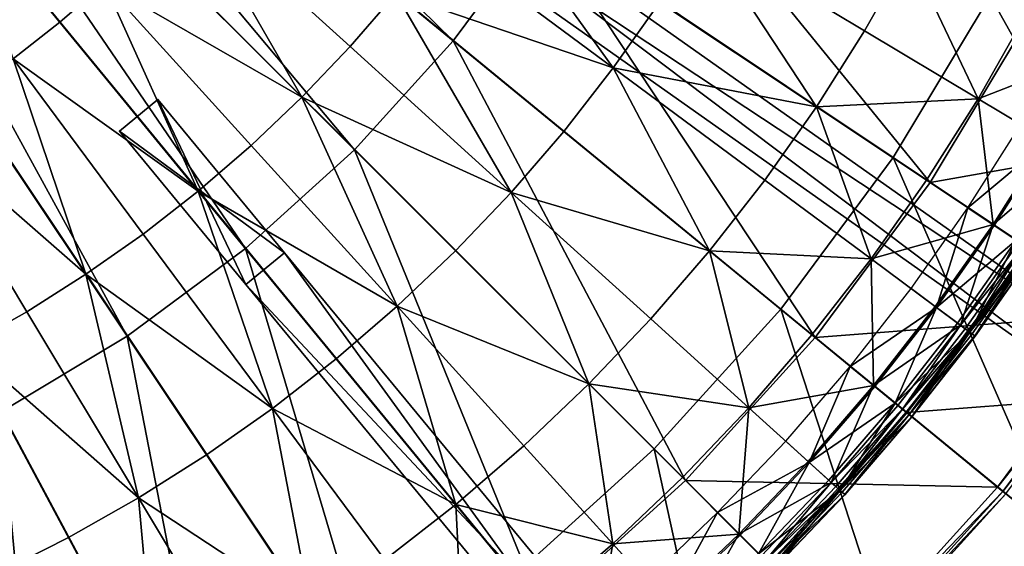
# Model space of a CAD drawing. Extents: x -3.87 to 3.87, y -3.87 to 3.87.
# Tile 94 of 115: x 1.16 to 2.74, y -2.33 to -1.49. Entities that reach past the tile are written whole.
import ezdxf

# ---------------------------------------------------------------- set-up
doc = ezdxf.new("R2010")
doc.units = 0
doc.layers.get('0').update_dxf_attribs({"linetype": 'CONTINUOUS'})

msp = doc.modelspace()

# ---------------------------------------------------------------- linework, layer by layer
for p in [(1.225443, -1.494334, 8.984764), (2.515008, -1.507991, 9.281931), (1.856052, -1.52398, 8.374943), (1.856052, -1.52398, 7.281732), (1.856054, -1.52398, 8.374943), (1.856054, -1.52398, 7.281732), (1.690699, -1.533198, 9.162994), (2.112402, -1.567348, 9.255472), (1.382711, -1.618063, 4.643107), (1.382711, -1.618064, 7.239486), (1.613437, -1.614361, 9.162994), (2.696966, -1.617053, 9.262104), (2.437994, -1.629631, 9.281931), (1.321038, -1.668946, 4.643107), (1.321038, -1.668946, 7.239486), (2.032945, -1.669153, 9.255472), (1.532274, -1.691623, 9.162994), (1.697754, -1.698677, 8.374943), (1.697754, -1.698677, 7.281732), (1.697755, -1.698678, 8.374943), (1.697755, -1.698678, 7.281732), (2.561047, -1.711232, 4.599773), (2.355085, -1.747333, 9.281931), (2.614381, -1.74749, 9.262104), (1.44742, -1.764813, 9.162994), (2.619993, -1.751239, 8.880756), (2.619993, -1.751239, 8.374943), (2.619994, -1.751239, 8.815491), (2.619994, -1.751239, 8.374943), (1.948598, -1.766944, 9.255472), (2.680529, -1.791688, 9.022295), (2.720873, -1.818645, 9.229345), (2.722873, -1.819982, 9.027666), (1.359083, -1.833758, 9.162994), (1.523057, -1.856977, 8.374943), (1.523057, -1.856977, 7.281732), (1.523058, -1.856976, 7.281732), (1.523058, -1.856977, 8.374943), (1.859557, -1.860481, 9.255472), (2.266504, -1.860829, 9.281931), (1.585345, -1.86367, 7.239486), (1.585345, -1.86367, 4.643107), (2.525477, -1.873704, 9.262104), (1.267472, -1.898289, 9.162994), (1.523672, -1.914553, 7.239486), (1.523672, -1.914553, 4.643107), (2.589376, -1.921095, 9.022295), (1.766021, -1.949522, 9.255472), (2.380957, -1.953995, 4.599773), (2.628349, -1.949999, 9.229345), (2.630281, -1.951432, 9.027666), (1.172795, -1.958232, 9.162994), (2.172471, -1.96985, 9.281931), (2.664095, -1.97651, 9.033573), (2.668473, -1.979757, 9.217014), (2.676311, -1.98557, 9.212923), (1.333719, -1.997434, 8.374943), (1.333719, -1.997434, 7.281732), (1.33372, -1.997434, 8.374943), (1.33372, -1.997434, 7.281732), (2.43049, -1.995409, 9.262104), (2.435693, -1.999678, 8.880756), (2.435693, -1.999678, 8.374943), (2.435694, -1.999678, 8.815491), (2.435694, -1.999678, 8.374943), (2.682324, -1.99003, 9.204885), (2.683729, -1.991072, 9.040556), (2.687256, -1.993687, 9.179028), (2.691849, -1.997093, 9.121477), (2.69203, -1.997228, 9.064547), (1.668229, -2.033869, 9.255472), (2.491987, -2.045878, 9.022295), (2.073205, -2.074128, 9.281931), (2.529494, -2.076659, 9.229345), (2.531353, -2.078185, 9.027664), (1.566424, -2.113326, 9.255472), (2.329655, -2.112314, 9.262104), (2.563896, -2.104892, 9.033573), (2.568109, -2.10835, 9.217014), (2.575653, -2.11454, 9.212923), (2.58144, -2.119289, 9.204885), (2.582792, -2.120399, 9.040556), (2.582817, -2.11966, 4.219625), (2.586186, -2.123185, 9.179028), (2.590606, -2.126812, 9.121477), (2.590781, -2.126956, 9.064547), (1.968927, -2.173394, 9.281931), (2.388602, -2.16574, 9.022295), (1.460846, -2.187695, 9.255472), (2.177992, -2.177986, 4.599773), (2.424554, -2.198325, 9.229345), (2.426336, -2.19994, 9.027664), (2.223211, -2.224133, 9.262104), (2.227982, -2.228906, 8.880756), (2.227982, -2.228906, 8.374943), (2.227984, -2.228906, 8.815489), (2.227984, -2.228906, 8.374943), (2.457529, -2.228212, 9.033573), (2.461568, -2.231873, 9.217014), (2.468798, -2.238426, 9.212923), (2.728028, -2.239591, 8.880756), (2.728029, -2.239591, 8.880756), (2.728029, -2.239592, 9.182608), (2.72803, -2.239592, 9.182608), (2.474345, -2.243454, 9.204885), (2.475641, -2.244627, 9.040556), (2.478894, -2.247576, 9.179028), (2.483131, -2.251416, 9.121477), (2.483299, -2.251569, 9.064547), (2.736305, -2.246385, 9.18961), (1.351736, -2.256776, 9.255472), (1.859906, -2.267428, 9.281931), (2.279465, -2.280387, 9.022295), (2.313774, -2.314697, 9.229345), (2.315475, -2.316398, 9.027664), (1.239369, -2.320425, 9.255472), (2.111391, -2.330579, 9.262104)]:
    msp.add_point(p)
for points in [[(2.177992, -2.177986, 4.599773), (2.380957, -1.953995, 4.599773), (0.000004, 0, 4.599773)], [(0.894112, -2.947474, 4.599773), (1.178724, -2.845676, 4.599773), (0.000004, 0, 4.599773)], [(2.561047, -1.711232, 4.599773), (2.716413, -1.451949, 4.599773), (0.000004, 0, 4.599773)], [(1.451956, -2.716408, 4.599773), (1.711239, -2.561041, 4.599773), (0.000004, 0, 4.599773)], [(1.178724, -2.845676, 4.599773), (1.451956, -2.716408, 4.599773), (0.000004, 0, 4.599773)], [(1.954002, -2.380951, 4.599773), (2.177992, -2.177986, 4.599773), (0.000004, 0, 4.599773)], [(1.711239, -2.561041, 4.599773), (1.954002, -2.380951, 4.599773), (0.000004, 0, 4.599773)], [(2.380957, -1.953995, 4.599773), (2.561047, -1.711232, 4.599773), (0.000004, 0, 4.599773)], [(1.856052, -1.52398, 7.281732), (0.881849, -0.724474, 7.281732), (0.94862, -0.634465, 7.281732)], [(0.933025, -0.711677, 4.643107), (0.979156, -0.646374, 4.643107), (3.059658, -2.116079, 4.643107)], [(3.013526, -2.181382, 7.239488), (0.979156, -0.646374, 7.239488), (0.933025, -0.711677, 7.239488)], [(1.856052, -1.52398, 7.281732), (0.94862, -0.634465, 7.281732), (1.99651, -1.334642, 7.281732)], [(0.979156, -0.646374, 7.239488), (3.059658, -2.116079, 7.239488), (3.059658, -2.116079, 4.643107)], [(0.979156, -0.646374, 7.239488), (3.059658, -2.116079, 4.643107), (0.979156, -0.646374, 4.643107)], [(3.013526, -2.181382, 7.239488), (3.059658, -2.116079, 7.239488), (0.979156, -0.646374, 7.239488)], [(1.697754, -1.698677, 7.281732), (0.806597, -0.807522, 7.281732), (0.881849, -0.724474, 7.281732)], [(1.697754, -1.698677, 7.281732), (0.881849, -0.724474, 7.281732), (1.856052, -1.52398, 7.281732)], [(3.013526, -2.181382, 7.239488), (0.933025, -0.711677, 7.239488), (0.933025, -0.711677, 4.643107)], [(3.013526, -2.181382, 7.239488), (0.933025, -0.711677, 4.643107), (3.013526, -2.181382, 4.643107)], [(0.933025, -0.711677, 4.643107), (3.059658, -2.116079, 4.643107), (3.013526, -2.181382, 4.643107)], [(1.523057, -1.856977, 7.281732), (0.723549, -0.882774, 7.281732), (0.806597, -0.807522, 7.281732)], [(1.523057, -1.856977, 7.281732), (0.806597, -0.807522, 7.281732), (1.697754, -1.698677, 7.281732)], [(1.333719, -1.997434, 7.281732), (0.633541, -0.949546, 7.281732), (0.723549, -0.882774, 7.281732)], [(1.333719, -1.997434, 7.281732), (0.723549, -0.882774, 7.281732), (1.523057, -1.856977, 7.281732)], [(1.131496, -2.118609, 7.281732), (0.633541, -0.949546, 7.281732), (1.333719, -1.997434, 7.281732)], [(0.443038, -1.087032, 4.643107), (0.515916, -1.054148, 4.643107), (1.563571, -3.375987, 4.643107)], [(1.490692, -3.408871, 7.239486), (0.515916, -1.054148, 7.239486), (0.443038, -1.087032, 7.239486)], [(0.515916, -1.054148, 7.239486), (1.563571, -3.375987, 7.239486), (1.563571, -3.375987, 4.643107)], [(0.515916, -1.054148, 7.239486), (1.563571, -3.375987, 4.643107), (0.515916, -1.054148, 4.643107)], [(1.490692, -3.408871, 7.239486), (1.563571, -3.375987, 7.239486), (0.515916, -1.054148, 7.239486)], [(1.490692, -3.408871, 7.239486), (0.443038, -1.087032, 7.239486), (0.443038, -1.087032, 4.643107)], [(1.490692, -3.408871, 7.239486), (0.443038, -1.087032, 4.643107), (1.490692, -3.408871, 4.643107)], [(0.443038, -1.087032, 4.643107), (1.563571, -3.375987, 4.643107), (1.490692, -3.408871, 4.643107)], [(2.619993, -1.751239, 8.374943), (2.117685, -1.132419, 8.374943), (1.99651, -1.334642, 8.374943)], [(2.619993, -1.751239, 8.374943), (2.778991, -1.485894, 8.374943), (2.117685, -1.132419, 8.374943)], [(3.225734, -1.724186, 4.599773), (2.845682, -1.178716, 4.599773), (2.716413, -1.451949, 4.599773)], [(2.112402, -1.567348, 9.255472), (1.897364, -1.268395, 9.162994), (1.832834, -1.360006, 9.162994)], [(2.112402, -1.567348, 9.255472), (2.18677, -1.46177, 9.255472), (1.897364, -1.268395, 9.162994)], [(1.297293, -1.432361, 8.984764), (1.052602, -1.283726, 8.808193), (1.225443, -1.494334, 8.984764)], [(1.150644, -1.552712, 8.984764), (1.225443, -1.494334, 8.984764), (1.052602, -1.283726, 8.808193)], [(1.431437, -1.298217, 8.984764), (1.366016, -1.366941, 8.984764), (1.613437, -1.614361, 9.162994)], [(1.431437, -1.298217, 8.984764), (1.613437, -1.614361, 9.162994), (1.690699, -1.533198, 9.162994)], [(1.431437, -1.298217, 8.984764), (1.690699, -1.533198, 9.162994), (1.763888, -1.448344, 9.162994)], [(2.435693, -1.999678, 8.374943), (1.99651, -1.334642, 8.374943), (1.856052, -1.52398, 8.374943)], [(1.856054, -1.52398, 8.374943), (1.996511, -1.334642, 8.374943), (1.996511, -1.334642, 7.281732)], [(1.856054, -1.52398, 8.374943), (1.996511, -1.334642, 7.281732), (1.856054, -1.52398, 7.281732)], [(2.435693, -1.999678, 8.374943), (2.619993, -1.751239, 8.374943), (1.99651, -1.334642, 8.374943)], [(2.255852, -1.352659, 9.255472), (2.18677, -1.46177, 9.255472), (2.437994, -1.629631, 9.281931)], [(2.255852, -1.352659, 9.255472), (2.437994, -1.629631, 9.281931), (2.515008, -1.507991, 9.281931)], [(2.255852, -1.352659, 9.255472), (2.515008, -1.507991, 9.281931), (2.585966, -1.38272, 9.281931)], [(1.297293, -1.432361, 8.984764), (1.613437, -1.614361, 9.162994), (1.366016, -1.366941, 8.984764)], [(2.112402, -1.567348, 9.255472), (1.832834, -1.360006, 9.162994), (1.763888, -1.448344, 9.162994)], [(2.696966, -1.617053, 9.262104), (2.585966, -1.38272, 9.281931), (2.515008, -1.507991, 9.281931)], [(2.696966, -1.617053, 9.262104), (2.773056, -1.482721, 9.262104), (2.585966, -1.38272, 9.281931)], [(1.297293, -1.432361, 8.984764), (1.225443, -1.494334, 8.984764), (1.44742, -1.764813, 9.162994)], [(1.297293, -1.432361, 8.984764), (1.44742, -1.764813, 9.162994), (1.532274, -1.691623, 9.162994)], [(1.297293, -1.432361, 8.984764), (1.532274, -1.691623, 9.162994), (1.613437, -1.614361, 9.162994)], [(1.948598, -1.766944, 9.255472), (1.763888, -1.448344, 9.162994), (1.690699, -1.533198, 9.162994)], [(2.112402, -1.567348, 9.255472), (1.763888, -1.448344, 9.162994), (2.032945, -1.669153, 9.255472)], [(1.948598, -1.766944, 9.255472), (2.032945, -1.669153, 9.255472), (1.763888, -1.448344, 9.162994)], [(2.112402, -1.567348, 9.255472), (2.437994, -1.629631, 9.281931), (2.18677, -1.46177, 9.255472)], [(3.041237, -2.032084, 4.599773), (2.716413, -1.451949, 4.599773), (2.561047, -1.711232, 4.599773)], [(3.041237, -2.032084, 4.599773), (3.225734, -1.724186, 4.599773), (2.716413, -1.451949, 4.599773)], [(2.696966, -1.617053, 9.262104), (2.886009, -1.543096, 9.229345), (2.773056, -1.482721, 9.262104)], [(1.150644, -1.552712, 8.984764), (1.44742, -1.764813, 9.162994), (1.225443, -1.494334, 8.984764)], [(2.619993, -1.751239, 8.880756), (3.112513, -1.664165, 8.880756), (2.778991, -1.485894, 8.880756)], [(2.619994, -1.751239, 8.815491), (2.778993, -1.485894, 8.815491), (2.778993, -1.485894, 8.374943)], [(2.619994, -1.751239, 8.815491), (2.778993, -1.485894, 8.374943), (2.619994, -1.751239, 8.374943)], [(2.696966, -1.617053, 9.262104), (2.515008, -1.507991, 9.281931), (2.437994, -1.629631, 9.281931)], [(2.227982, -2.228906, 8.374943), (1.856052, -1.52398, 8.374943), (1.697754, -1.698677, 8.374943)], [(1.697755, -1.698678, 8.374943), (1.856054, -1.52398, 8.374943), (1.856054, -1.52398, 7.281732)], [(1.697755, -1.698678, 8.374943), (1.856054, -1.52398, 7.281732), (1.697755, -1.698678, 7.281732)], [(2.227982, -2.228906, 8.374943), (2.435693, -1.999678, 8.374943), (1.856052, -1.52398, 8.374943)], [(1.948598, -1.766944, 9.255472), (1.690699, -1.533198, 9.162994), (1.613437, -1.614361, 9.162994)], [(2.696966, -1.617053, 9.262104), (2.806821, -1.682897, 9.229345), (2.886009, -1.543096, 9.229345)], [(1.150644, -1.552712, 8.984764), (1.073074, -1.607352, 8.984764), (1.267472, -1.898289, 9.162994)], [(1.150644, -1.552712, 8.984764), (1.267472, -1.898289, 9.162994), (1.359083, -1.833758, 9.162994)], [(1.150644, -1.552712, 8.984764), (1.359083, -1.833758, 9.162994), (1.44742, -1.764813, 9.162994)], [(2.112402, -1.567348, 9.255472), (2.032945, -1.669153, 9.255472), (2.266504, -1.860829, 9.281931)], [(2.112402, -1.567348, 9.255472), (2.266504, -1.860829, 9.281931), (2.355085, -1.747333, 9.281931)], [(2.112402, -1.567348, 9.255472), (2.355085, -1.747333, 9.281931), (2.437994, -1.629631, 9.281931)], [(0.992908, -1.658109, 8.984764), (1.267472, -1.898289, 9.162994), (1.073074, -1.607352, 8.984764)], [(1.321038, -1.668946, 4.643107), (1.382711, -1.618063, 4.643107), (1.585345, -1.86367, 4.643107)], [(1.382711, -1.618064, 7.239486), (1.382711, -1.618063, 4.643107), (1.321038, -1.668946, 4.643107)], [(1.523672, -1.914553, 7.239486), (1.382711, -1.618064, 7.239486), (1.321038, -1.668946, 7.239486)], [(1.382711, -1.618064, 7.239486), (1.321038, -1.668946, 4.643107), (1.321038, -1.668946, 7.239486)], [(1.382711, -1.618064, 7.239486), (1.585345, -1.86367, 4.643107), (1.382711, -1.618063, 4.643107)], [(1.382711, -1.618064, 7.239486), (1.585345, -1.86367, 7.239486), (1.585345, -1.86367, 4.643107)], [(1.523672, -1.914553, 7.239486), (1.585345, -1.86367, 7.239486), (1.382711, -1.618064, 7.239486)], [(1.766021, -1.949522, 9.255472), (1.613437, -1.614361, 9.162994), (1.532274, -1.691623, 9.162994)], [(1.766021, -1.949522, 9.255472), (1.859557, -1.860481, 9.255472), (1.613437, -1.614361, 9.162994)], [(1.948598, -1.766944, 9.255472), (1.613437, -1.614361, 9.162994), (1.859557, -1.860481, 9.255472)], [(2.696966, -1.617053, 9.262104), (2.437994, -1.629631, 9.281931), (2.614381, -1.74749, 9.262104)], [(2.696966, -1.617053, 9.262104), (2.614381, -1.74749, 9.262104), (2.720873, -1.818645, 9.229345)], [(2.696966, -1.617053, 9.262104), (2.720873, -1.818645, 9.229345), (2.806821, -1.682897, 9.229345)], [(2.525477, -1.873704, 9.262104), (2.437994, -1.629631, 9.281931), (2.355085, -1.747333, 9.281931)], [(2.525477, -1.873704, 9.262104), (2.614381, -1.74749, 9.262104), (2.437994, -1.629631, 9.281931)], [(0.992908, -1.658109, 8.984764), (1.075292, -2.013461, 9.162994), (1.172795, -1.958232, 9.162994)], [(0.992908, -1.658109, 8.984764), (1.172795, -1.958232, 9.162994), (1.267472, -1.898289, 9.162994)], [(1.321038, -1.668946, 4.643107), (1.585345, -1.86367, 4.643107), (1.523672, -1.914553, 4.643107)], [(1.523672, -1.914553, 7.239486), (1.321038, -1.668946, 7.239486), (1.321038, -1.668946, 4.643107)], [(1.523672, -1.914553, 7.239486), (1.321038, -1.668946, 4.643107), (1.523672, -1.914553, 4.643107)], [(1.948598, -1.766944, 9.255472), (2.266504, -1.860829, 9.281931), (2.032945, -1.669153, 9.255472)], [(2.619993, -1.751239, 8.880756), (2.934439, -1.961345, 8.880756), (3.112513, -1.664165, 8.880756)], [(2.808883, -1.684133, 9.027666), (2.680529, -1.791688, 9.022295), (2.765202, -1.657952, 9.022295)], [(2.808883, -1.684133, 9.027666), (2.722873, -1.819982, 9.027666), (2.680529, -1.791688, 9.022295)], [(2.849669, -1.708579, 9.217014), (2.806821, -1.682897, 9.229345), (2.720873, -1.818645, 9.229345)], [(2.808883, -1.684133, 9.027666), (2.757877, -1.843371, 9.033573), (2.722873, -1.819982, 9.027666)], [(1.766021, -1.949522, 9.255472), (1.532274, -1.691623, 9.162994), (1.44742, -1.764813, 9.162994)], [(1.998755, -2.436616, 8.374943), (1.697754, -1.698677, 8.374943), (1.523057, -1.856977, 8.374943)], [(1.523058, -1.856977, 8.374943), (1.697755, -1.698678, 8.374943), (1.697755, -1.698678, 7.281732)], [(1.523058, -1.856977, 8.374943), (1.697755, -1.698678, 7.281732), (1.523058, -1.856976, 7.281732)], [(1.998755, -2.436616, 8.374943), (2.227982, -2.228906, 8.374943), (1.697754, -1.698677, 8.374943)], [(2.827381, -2.320365, 4.599773), (2.561047, -1.711232, 4.599773), (2.380957, -1.953995, 4.599773)], [(2.827381, -2.320365, 4.599773), (3.041237, -2.032084, 4.599773), (2.561047, -1.711232, 4.599773)], [(2.849669, -1.708579, 9.217014), (2.720873, -1.818645, 9.229345), (2.762409, -1.846399, 9.217014)], [(2.525477, -1.873704, 9.262104), (2.355085, -1.747333, 9.281931), (2.266504, -1.860829, 9.281931)], [(2.525477, -1.873704, 9.262104), (2.720873, -1.818645, 9.229345), (2.614381, -1.74749, 9.262104)], [(1.566424, -2.113326, 9.255472), (1.44742, -1.764813, 9.162994), (1.359083, -1.833758, 9.162994)], [(1.766021, -1.949522, 9.255472), (1.44742, -1.764813, 9.162994), (1.668229, -2.033869, 9.255472)], [(1.566424, -2.113326, 9.255472), (1.668229, -2.033869, 9.255472), (1.44742, -1.764813, 9.162994)], [(2.435693, -1.999678, 8.880756), (2.934439, -1.961345, 8.880756), (2.619993, -1.751239, 8.880756)], [(2.435694, -1.999678, 8.815491), (2.619994, -1.751239, 8.815491), (2.619994, -1.751239, 8.374943)], [(2.435694, -1.999678, 8.815491), (2.619994, -1.751239, 8.374943), (2.435694, -1.999678, 8.374943)], [(1.948598, -1.766944, 9.255472), (1.859557, -1.860481, 9.255472), (2.073205, -2.074128, 9.281931)], [(1.948598, -1.766944, 9.255472), (2.073205, -2.074128, 9.281931), (2.172471, -1.96985, 9.281931)], [(1.948598, -1.766944, 9.255472), (2.172471, -1.96985, 9.281931), (2.266504, -1.860829, 9.281931)], [(2.630281, -1.951432, 9.027666), (2.589376, -1.921095, 9.022295), (2.680529, -1.791688, 9.022295)], [(2.630281, -1.951432, 9.027666), (2.680529, -1.791688, 9.022295), (2.722873, -1.819982, 9.027666)], [(2.525477, -1.873704, 9.262104), (2.628349, -1.949999, 9.229345), (2.720873, -1.818645, 9.229345)], [(2.668473, -1.979757, 9.217014), (2.720873, -1.818645, 9.229345), (2.628349, -1.949999, 9.229345)], [(2.630281, -1.951432, 9.027666), (2.722873, -1.819982, 9.027666), (2.757877, -1.843371, 9.033573)], [(2.668473, -1.979757, 9.217014), (2.762409, -1.846399, 9.217014), (2.720873, -1.818645, 9.229345)], [(1.566424, -2.113326, 9.255472), (1.359083, -1.833758, 9.162994), (1.267472, -1.898289, 9.162994)], [(2.630281, -1.951432, 9.027666), (2.757877, -1.843371, 9.033573), (2.664095, -1.97651, 9.033573)], [(2.683729, -1.991072, 9.040556), (2.664095, -1.97651, 9.033573), (2.757877, -1.843371, 9.033573)], [(2.683729, -1.991072, 9.040556), (2.757877, -1.843371, 9.033573), (2.778202, -1.856951, 9.040556)], [(1.750316, -2.620917, 8.374943), (1.523057, -1.856977, 8.374943), (1.333719, -1.997434, 8.374943)], [(1.33372, -1.997434, 8.374943), (1.523058, -1.856977, 8.374943), (1.523058, -1.856976, 7.281732)], [(1.33372, -1.997434, 8.374943), (1.523058, -1.856976, 7.281732), (1.33372, -1.997434, 7.281732)], [(1.750316, -2.620917, 8.374943), (1.998755, -2.436616, 8.374943), (1.523057, -1.856977, 8.374943)], [(1.766021, -1.949522, 9.255472), (2.073205, -2.074128, 9.281931), (1.859557, -1.860481, 9.255472)], [(2.329655, -2.112314, 9.262104), (2.266504, -1.860829, 9.281931), (2.172471, -1.96985, 9.281931)], [(2.329655, -2.112314, 9.262104), (2.43049, -1.995409, 9.262104), (2.266504, -1.860829, 9.281931)], [(2.525477, -1.873704, 9.262104), (2.266504, -1.860829, 9.281931), (2.43049, -1.995409, 9.262104)], [(2.582817, -2.11966, 4.219625), (3.111489, -2.079027, 4.219625), (2.778175, -1.856314, 4.219625)], [(2.668473, -1.979757, 9.217014), (2.770523, -1.85182, 9.212923), (2.762409, -1.846399, 9.217014)], [(2.668473, -1.979757, 9.217014), (2.676311, -1.98557, 9.212923), (2.770523, -1.85182, 9.212923)], [(2.682324, -1.99003, 9.204885), (2.770523, -1.85182, 9.212923), (2.676311, -1.98557, 9.212923)], [(2.682324, -1.99003, 9.204885), (2.776748, -1.855979, 9.204885), (2.770523, -1.85182, 9.212923)], [(2.682324, -1.99003, 9.204885), (2.781853, -1.85939, 9.179028), (2.776748, -1.855979, 9.204885)], [(2.682324, -1.99003, 9.204885), (2.687256, -1.993687, 9.179028), (2.781853, -1.85939, 9.179028)], [(2.683729, -1.991072, 9.040556), (2.778202, -1.856951, 9.040556), (2.786795, -1.862693, 9.064547)], [(2.691849, -1.997093, 9.121477), (2.781853, -1.85939, 9.179028), (2.687256, -1.993687, 9.179028)], [(2.691849, -1.997093, 9.121477), (2.786607, -1.862567, 9.121477), (2.781853, -1.85939, 9.179028)], [(1.523672, -1.914553, 4.643107), (1.585345, -1.86367, 4.643107), (2.395881, -2.846097, 4.643107)], [(2.334208, -2.896979, 7.239486), (1.585345, -1.86367, 7.239486), (1.523672, -1.914553, 7.239486)], [(1.585345, -1.86367, 7.239486), (2.395881, -2.846097, 7.239486), (2.395881, -2.846097, 4.643107)], [(1.585345, -1.86367, 7.239486), (2.395881, -2.846097, 4.643107), (1.585345, -1.86367, 4.643107)], [(2.334208, -2.896979, 7.239486), (2.395881, -2.846097, 7.239486), (1.585345, -1.86367, 7.239486)], [(2.525477, -1.873704, 9.262104), (2.43049, -1.995409, 9.262104), (2.529494, -2.076659, 9.229345)], [(2.525477, -1.873704, 9.262104), (2.529494, -2.076659, 9.229345), (2.628349, -1.949999, 9.229345)], [(2.683729, -1.991072, 9.040556), (2.786795, -1.862693, 9.064547), (2.69203, -1.997228, 9.064547)], [(2.691849, -1.997093, 9.121477), (2.786795, -1.862693, 9.064547), (2.786607, -1.862567, 9.121477)], [(2.691849, -1.997093, 9.121477), (2.69203, -1.997228, 9.064547), (2.786795, -1.862693, 9.064547)], [(1.351736, -2.256776, 9.255472), (1.267472, -1.898289, 9.162994), (1.172795, -1.958232, 9.162994)], [(1.351736, -2.256776, 9.255472), (1.460846, -2.187695, 9.255472), (1.267472, -1.898289, 9.162994)], [(1.566424, -2.113326, 9.255472), (1.267472, -1.898289, 9.162994), (1.460846, -2.187695, 9.255472)], [(1.523672, -1.914553, 4.643107), (2.395881, -2.846097, 4.643107), (2.334208, -2.896979, 4.643107)], [(2.334208, -2.896979, 7.239486), (1.523672, -1.914553, 7.239486), (1.523672, -1.914553, 4.643107)], [(2.334208, -2.896979, 7.239486), (1.523672, -1.914553, 4.643107), (2.334208, -2.896979, 4.643107)], [(2.630281, -1.951432, 9.027666), (2.491987, -2.045878, 9.022295), (2.589376, -1.921095, 9.022295)], [(1.766021, -1.949522, 9.255472), (1.668229, -2.033869, 9.255472), (1.859906, -2.267428, 9.281931)], [(1.766021, -1.949522, 9.255472), (1.859906, -2.267428, 9.281931), (1.968927, -2.173394, 9.281931)], [(1.766021, -1.949522, 9.255472), (1.968927, -2.173394, 9.281931), (2.073205, -2.074128, 9.281931)], [(2.58636, -2.586353, 4.599773), (2.380957, -1.953995, 4.599773), (2.177992, -2.177986, 4.599773)], [(2.58636, -2.586353, 4.599773), (2.827381, -2.320365, 4.599773), (2.380957, -1.953995, 4.599773)], [(2.630281, -1.951432, 9.027666), (2.531353, -2.078185, 9.027664), (2.491987, -2.045878, 9.022295)], [(2.668473, -1.979757, 9.217014), (2.628349, -1.949999, 9.229345), (2.529494, -2.076659, 9.229345)], [(2.630281, -1.951432, 9.027666), (2.563896, -2.104892, 9.033573), (2.531353, -2.078185, 9.027664)], [(2.630281, -1.951432, 9.027666), (2.664095, -1.97651, 9.033573), (2.563896, -2.104892, 9.033573)], [(1.351736, -2.256776, 9.255472), (1.172795, -1.958232, 9.162994), (1.075292, -2.013461, 9.162994)], [(2.329655, -2.112314, 9.262104), (2.172471, -1.96985, 9.281931), (2.073205, -2.074128, 9.281931)], [(2.435693, -1.999678, 8.880756), (2.728028, -2.239591, 8.880756), (2.934439, -1.961345, 8.880756)], [(2.728029, -2.239591, 8.880756), (2.934442, -1.961346, 9.182608), (2.934441, -1.961345, 8.880756)], [(2.728029, -2.239591, 8.880756), (2.72803, -2.239592, 9.182608), (2.934442, -1.961346, 9.182608)], [(2.728029, -2.239592, 9.182608), (2.943342, -1.967295, 9.18961), (2.93444, -1.961346, 9.182608)], [(2.728029, -2.239592, 9.182608), (2.736305, -2.246385, 9.18961), (2.943342, -1.967295, 9.18961)], [(2.736305, -2.246385, 9.18961), (2.948622, -1.970822, 9.191612), (2.943342, -1.967295, 9.18961)], [(2.736305, -2.246385, 9.18961), (2.741213, -2.250412, 9.191612), (2.948622, -1.970822, 9.191612)], [(2.668473, -1.979757, 9.217014), (2.529494, -2.076659, 9.229345), (2.568109, -2.10835, 9.217014)], [(2.683729, -1.991072, 9.040556), (2.563896, -2.104892, 9.033573), (2.664095, -1.97651, 9.033573)], [(2.668473, -1.979757, 9.217014), (2.568109, -2.10835, 9.217014), (2.575653, -2.11454, 9.212923)], [(2.668473, -1.979757, 9.217014), (2.575653, -2.11454, 9.212923), (2.676311, -1.98557, 9.212923)], [(2.682324, -1.99003, 9.204885), (2.676311, -1.98557, 9.212923), (2.575653, -2.11454, 9.212923)], [(1.484972, -2.779916, 8.374943), (1.333719, -1.997434, 8.374943), (1.131496, -2.11861, 8.374943)], [(1.131497, -2.11861, 8.374943), (1.33372, -1.997434, 8.374943), (1.33372, -1.997434, 7.281732)], [(1.131497, -2.11861, 8.374943), (1.33372, -1.997434, 7.281732), (1.131497, -2.118609, 7.281732)], [(1.484972, -2.779916, 8.374943), (1.750316, -2.620917, 8.374943), (1.333719, -1.997434, 8.374943)], [(2.227982, -2.228906, 8.880756), (2.728028, -2.239591, 8.880756), (2.435693, -1.999678, 8.880756)], [(2.227984, -2.228906, 8.815489), (2.435694, -1.999678, 8.815491), (2.435694, -1.999678, 8.374943)], [(2.227984, -2.228906, 8.815489), (2.435694, -1.999678, 8.374943), (2.227984, -2.228906, 8.374943)], [(2.329655, -2.112314, 9.262104), (2.529494, -2.076659, 9.229345), (2.43049, -1.995409, 9.262104)], [(2.683729, -1.991072, 9.040556), (2.582792, -2.120399, 9.040556), (2.563896, -2.104892, 9.033573)], [(2.682324, -1.99003, 9.204885), (2.575653, -2.11454, 9.212923), (2.58144, -2.119289, 9.204885)], [(2.682324, -1.99003, 9.204885), (2.58144, -2.119289, 9.204885), (2.586186, -2.123185, 9.179028)], [(2.683729, -1.991072, 9.040556), (2.590781, -2.126956, 9.064547), (2.582792, -2.120399, 9.040556)], [(2.682324, -1.99003, 9.204885), (2.586186, -2.123185, 9.179028), (2.687256, -1.993687, 9.179028)], [(2.691849, -1.997093, 9.121477), (2.687256, -1.993687, 9.179028), (2.586186, -2.123185, 9.179028)], [(2.691849, -1.997093, 9.121477), (2.586186, -2.123185, 9.179028), (2.590606, -2.126812, 9.121477)], [(2.691849, -1.997093, 9.121477), (2.590606, -2.126812, 9.121477), (2.590781, -2.126956, 9.064547)], [(2.683729, -1.991072, 9.040556), (2.69203, -1.997228, 9.064547), (2.590781, -2.126956, 9.064547)], [(2.691849, -1.997093, 9.121477), (2.590781, -2.126956, 9.064547), (2.69203, -1.997228, 9.064547)], [(1.351736, -2.256776, 9.255472), (1.075292, -2.013461, 9.162994), (1.239369, -2.320425, 9.255472)], [(1.124019, -2.378494, 9.255472), (1.239369, -2.320425, 9.255472), (1.075292, -2.013461, 9.162994)], [(1.566424, -2.113326, 9.255472), (1.859906, -2.267428, 9.281931), (1.668229, -2.033869, 9.255472)], [(2.426336, -2.19994, 9.027664), (2.388602, -2.16574, 9.022295), (2.491987, -2.045878, 9.022295)], [(2.426336, -2.19994, 9.027664), (2.491987, -2.045878, 9.022295), (2.531353, -2.078185, 9.027664)], [(2.111391, -2.330579, 9.262104), (2.073205, -2.074128, 9.281931), (1.968927, -2.173394, 9.281931)], [(2.329655, -2.112314, 9.262104), (2.073205, -2.074128, 9.281931), (2.223211, -2.224133, 9.262104)], [(2.111391, -2.330579, 9.262104), (2.223211, -2.224133, 9.262104), (2.073205, -2.074128, 9.281931)], [(2.329655, -2.112314, 9.262104), (2.424554, -2.198325, 9.229345), (2.529494, -2.076659, 9.229345)], [(2.461568, -2.231873, 9.217014), (2.529494, -2.076659, 9.229345), (2.424554, -2.198325, 9.229345)], [(2.426336, -2.19994, 9.027664), (2.531353, -2.078185, 9.027664), (2.563896, -2.104892, 9.033573)], [(2.461568, -2.231873, 9.217014), (2.568109, -2.10835, 9.217014), (2.529494, -2.076659, 9.229345)], [(2.582817, -2.11966, 4.219625), (2.892692, -2.373967, 4.219625), (3.111489, -2.079027, 4.219625)], [(1.566424, -2.113326, 9.255472), (1.460846, -2.187695, 9.255472), (1.628709, -2.438917, 9.281931)], [(1.566424, -2.113326, 9.255472), (1.628709, -2.438917, 9.281931), (1.746411, -2.356009, 9.281931)], [(1.566424, -2.113326, 9.255472), (1.746411, -2.356009, 9.281931), (1.859906, -2.267428, 9.281931)], [(2.329655, -2.112314, 9.262104), (2.223211, -2.224133, 9.262104), (2.313774, -2.314697, 9.229345)], [(2.329655, -2.112314, 9.262104), (2.313774, -2.314697, 9.229345), (2.424554, -2.198325, 9.229345)], [(2.426336, -2.19994, 9.027664), (2.563896, -2.104892, 9.033573), (2.457529, -2.228212, 9.033573)], [(2.475641, -2.244627, 9.040556), (2.457529, -2.228212, 9.033573), (2.563896, -2.104892, 9.033573)], [(2.461568, -2.231873, 9.217014), (2.575653, -2.11454, 9.212923), (2.568109, -2.10835, 9.217014)], [(2.475641, -2.244627, 9.040556), (2.563896, -2.104892, 9.033573), (2.582792, -2.120399, 9.040556)], [(1.205351, -2.912207, 8.374943), (1.131496, -2.11861, 8.374943), (0.918393, -2.21943, 8.374943)], [(1.205351, -2.912207, 8.374943), (1.484972, -2.779916, 8.374943), (1.131496, -2.11861, 8.374943)], [(2.362644, -2.362641, 4.219625), (2.892692, -2.373967, 4.219625), (2.582817, -2.11966, 4.219625)], [(2.461568, -2.231873, 9.217014), (2.468798, -2.238426, 9.212923), (2.575653, -2.11454, 9.212923)], [(2.474345, -2.243454, 9.204885), (2.575653, -2.11454, 9.212923), (2.468798, -2.238426, 9.212923)], [(2.474345, -2.243454, 9.204885), (2.58144, -2.119289, 9.204885), (2.575653, -2.11454, 9.212923)], [(2.474345, -2.243454, 9.204885), (2.586186, -2.123185, 9.179028), (2.58144, -2.119289, 9.204885)], [(2.474345, -2.243454, 9.204885), (2.478894, -2.247576, 9.179028), (2.586186, -2.123185, 9.179028)], [(2.475641, -2.244627, 9.040556), (2.582792, -2.120399, 9.040556), (2.590781, -2.126956, 9.064547)], [(2.475641, -2.244627, 9.040556), (2.590781, -2.126956, 9.064547), (2.483299, -2.251569, 9.064547)], [(2.483131, -2.251416, 9.121477), (2.586186, -2.123185, 9.179028), (2.478894, -2.247576, 9.179028)], [(2.483131, -2.251416, 9.121477), (2.590606, -2.126812, 9.121477), (2.586186, -2.123185, 9.179028)], [(2.483131, -2.251416, 9.121477), (2.590781, -2.126956, 9.064547), (2.590606, -2.126812, 9.121477)], [(2.483131, -2.251416, 9.121477), (2.483299, -2.251569, 9.064547), (2.590781, -2.126956, 9.064547)], [(2.111391, -2.330579, 9.262104), (1.968927, -2.173394, 9.281931), (1.859906, -2.267428, 9.281931)], [(2.426336, -2.19994, 9.027664), (2.279465, -2.280387, 9.022295), (2.388602, -2.16574, 9.022295)], [(1.351736, -2.256776, 9.255472), (1.628709, -2.438917, 9.281931), (1.460846, -2.187695, 9.255472)], [(2.320372, -2.827374, 4.599773), (2.177992, -2.177986, 4.599773), (1.954002, -2.380951, 4.599773)], [(2.320372, -2.827374, 4.599773), (2.58636, -2.586353, 4.599773), (2.177992, -2.177986, 4.599773)], [(2.426336, -2.19994, 9.027664), (2.315475, -2.316398, 9.027664), (2.279465, -2.280387, 9.022295)], [(2.461568, -2.231873, 9.217014), (2.424554, -2.198325, 9.229345), (2.313774, -2.314697, 9.229345)], [(2.426336, -2.19994, 9.027664), (2.345244, -2.346167, 9.033573), (2.315475, -2.316398, 9.027664)], [(2.426336, -2.19994, 9.027664), (2.457529, -2.228212, 9.033573), (2.345244, -2.346167, 9.033573)], [(0.914086, -3.016385, 8.374943), (1.205351, -2.912207, 8.374943), (0.918393, -2.21943, 8.374943)], [(2.111391, -2.330579, 9.262104), (2.313774, -2.314697, 9.229345), (2.223211, -2.224133, 9.262104)], [(1.998755, -2.436616, 8.880756), (2.495397, -2.49632, 8.880756), (2.227982, -2.228906, 8.880756)], [(1.998757, -2.436615, 8.815489), (2.227984, -2.228906, 8.815489), (2.227984, -2.228906, 8.374943)], [(1.998757, -2.436615, 8.815489), (2.227984, -2.228906, 8.374943), (1.998757, -2.436615, 8.374943)], [(2.227982, -2.228906, 8.880756), (2.495397, -2.49632, 8.880756), (2.728028, -2.239591, 8.880756)], [(2.461568, -2.231873, 9.217014), (2.313774, -2.314697, 9.229345), (2.349098, -2.350021, 9.217014)], [(2.475641, -2.244627, 9.040556), (2.345244, -2.346167, 9.033573), (2.457529, -2.228212, 9.033573)], [(2.461568, -2.231873, 9.217014), (2.349098, -2.350021, 9.217014), (2.355998, -2.356921, 9.212923)], [(2.461568, -2.231873, 9.217014), (2.355998, -2.356921, 9.212923), (2.468798, -2.238426, 9.212923)], [(2.474345, -2.243454, 9.204885), (2.468798, -2.238426, 9.212923), (2.355998, -2.356921, 9.212923)], [(2.495398, -2.496321, 9.182608), (2.736305, -2.246385, 9.18961), (2.728029, -2.239592, 9.182608)], [(2.495399, -2.49632, 8.880756), (2.72803, -2.239592, 9.182608), (2.728029, -2.239591, 8.880756)], [(2.495399, -2.49632, 8.880756), (2.4954, -2.496321, 9.182608), (2.72803, -2.239592, 9.182608)], [(2.475641, -2.244627, 9.040556), (2.362528, -2.363451, 9.040556), (2.345244, -2.346167, 9.033573)], [(2.474345, -2.243454, 9.204885), (2.355998, -2.356921, 9.212923), (2.361291, -2.362215, 9.204885)], [(2.474345, -2.243454, 9.204885), (2.361291, -2.362215, 9.204885), (2.365633, -2.366556, 9.179028)], [(2.475641, -2.244627, 9.040556), (2.369837, -2.370759, 9.064547), (2.362528, -2.363451, 9.040556)], [(2.474345, -2.243454, 9.204885), (2.365633, -2.366556, 9.179028), (2.478894, -2.247576, 9.179028)], [(2.483131, -2.251416, 9.121477), (2.478894, -2.247576, 9.179028), (2.365633, -2.366556, 9.179028)], [(2.483131, -2.251416, 9.121477), (2.365633, -2.366556, 9.179028), (2.369676, -2.370599, 9.121477)], [(2.483131, -2.251416, 9.121477), (2.369676, -2.370599, 9.121477), (2.369837, -2.370759, 9.064547)], [(2.475641, -2.244627, 9.040556), (2.483299, -2.251569, 9.064547), (2.369837, -2.370759, 9.064547)], [(2.483131, -2.251416, 9.121477), (2.369837, -2.370759, 9.064547), (2.483299, -2.251569, 9.064547)], [(2.495398, -2.496321, 9.182608), (2.502969, -2.503892, 9.18961), (2.736305, -2.246385, 9.18961)], [(2.502969, -2.503892, 9.18961), (2.741213, -2.250412, 9.191612), (2.736305, -2.246385, 9.18961)], [(2.502969, -2.503892, 9.18961), (2.507458, -2.508382, 9.191612), (2.741213, -2.250412, 9.191612)], [(2.507458, -2.508382, 9.191612), (2.984817, -2.450332, 9.191612), (2.741213, -2.250412, 9.191612)], [(1.351736, -2.256776, 9.255472), (1.239369, -2.320425, 9.255472), (1.381798, -2.586891, 9.281931)], [(1.351736, -2.256776, 9.255472), (1.381798, -2.586891, 9.281931), (1.507069, -2.515933, 9.281931)], [(1.351736, -2.256776, 9.255472), (1.507069, -2.515933, 9.281931), (1.628709, -2.438917, 9.281931)], [(1.872782, -2.526401, 9.262104), (1.859906, -2.267428, 9.281931), (1.746411, -2.356009, 9.281931)], [(2.111391, -2.330579, 9.262104), (1.859906, -2.267428, 9.281931), (1.994485, -2.431414, 9.262104)], [(1.872782, -2.526401, 9.262104), (1.994485, -2.431414, 9.262104), (1.859906, -2.267428, 9.281931)], [(2.199017, -2.427259, 9.027664), (2.164817, -2.389525, 9.022295), (2.279465, -2.280387, 9.022295)], [(2.199017, -2.427259, 9.027664), (2.279465, -2.280387, 9.022295), (2.315475, -2.316398, 9.027664)], [(2.111391, -2.330579, 9.262104), (2.197402, -2.425477, 9.229345), (2.313774, -2.314697, 9.229345)], [(2.23095, -2.462491, 9.217014), (2.313774, -2.314697, 9.229345), (2.197402, -2.425477, 9.229345)], [(2.199017, -2.427259, 9.027664), (2.315475, -2.316398, 9.027664), (2.345244, -2.346167, 9.033573)], [(2.23095, -2.462491, 9.217014), (2.349098, -2.350021, 9.217014), (2.313774, -2.314697, 9.229345)], [(1.124019, -2.378494, 9.255472), (1.381798, -2.586891, 9.281931), (1.239369, -2.320425, 9.255472)], [(2.111391, -2.330579, 9.262104), (1.994485, -2.431414, 9.262104), (2.075737, -2.530417, 9.229345)], [(2.111391, -2.330579, 9.262104), (2.075737, -2.530417, 9.229345), (2.197402, -2.425477, 9.229345)], [(2.60613, -2.606125, 4.597562), (2.827379, -2.320365, 4.599773), (2.586359, -2.586353, 4.599773)], [(2.60613, -2.606125, 4.597562), (2.848993, -2.338103, 4.597562), (2.827379, -2.320365, 4.599773)]]:
    msp.add_3dface(points)

doc.saveas('drawing.dxf')
